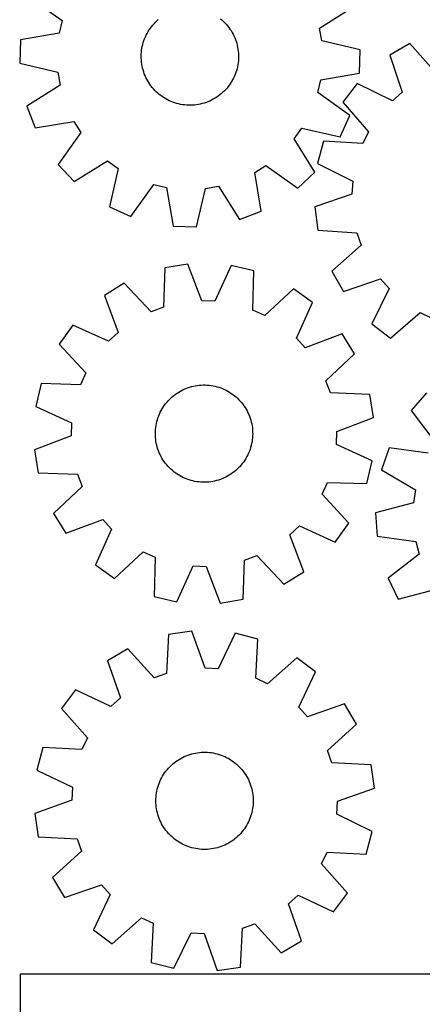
# Model space of a CAD drawing. Header units: millimetres. Extents: x 7 to 1243, y 7 to 1314.
# Tile 2 of 21: x 7 to 205, y 279 to 765. Entities that reach past the tile are written whole.
import ezdxf

# ---------------------------------------------------------------- set-up
doc = ezdxf.new("R2010")
doc.units = ezdxf.units.MM
doc.layers.add('CUT', color=7, linetype='CONTINUOUS', true_color=0x000000)

msp = doc.modelspace()

# ---------------------------------------------------------------- linework, layer by layer
at = {"layer": 'CUT'}
for p, q in [((11.734424, 775.938453), (27.483045, 764.650257)), ((154.541017, 760.913944), (170.92574, 771.257214)), ((27.483045, 764.650257), (26.043825, 758.383573)), ((72.218191, 762.366069), (72.865548, 763.10066)), ((72.865548, 763.10066), (73.54233, 763.808234)), ((73.54233, 763.808234), (74.24741, 764.487615)), ((74.24741, 764.487615), (74.979614, 765.13767)), ((105.664188, 765.507115), (106.41183, 764.874877)), ((106.41183, 764.874877), (107.133063, 764.212669)), ((107.133063, 764.212669), (107.826685, 763.521595)), ((107.826685, 763.521595), (108.491541, 762.802804)), ((108.491541, 762.802804), (109.126526, 762.057492)), ((26.043825, 758.383573), (6.948116, 755.097799)), ((69.008643, 757.462542), (69.458664, 758.332126)), ((69.458664, 758.332126), (69.943779, 759.18263)), ((69.943779, 759.18263), (70.463182, 760.01264)), ((70.463182, 760.01264), (71.016007, 760.820773)), ((71.016007, 760.820773), (71.601335, 761.605685)), ((71.601335, 761.605685), (72.218191, 762.366069)), ((109.126526, 762.057492), (109.730582, 761.2869)), ((109.730582, 761.2869), (110.302704, 760.492311)), ((110.302704, 760.492311), (110.84194, 759.675048)), ((110.84194, 759.675048), (111.347392, 758.83647)), ((111.347392, 758.83647), (111.818219, 757.977973)), ((111.818219, 757.977973), (112.253637, 757.100986)), ((155.609507, 754.573516), (154.541017, 760.913944)), ((6.948116, 755.097799), (6.609023, 743.566516)), ((67.309062, 752.880062), (67.573585, 753.822784)), ((67.573585, 753.822784), (67.876339, 754.753931)), ((67.876339, 754.753931), (68.216822, 755.671954)), ((68.216822, 755.671954), (68.594466, 756.575325)), ((68.594466, 756.575325), (69.008643, 757.462542)), ((112.253637, 757.100986), (112.652922, 756.206969)), ((112.652922, 756.206969), (113.015409, 755.297409)), ((113.015409, 755.297409), (113.340495, 754.373821)), ((113.340495, 754.373821), (113.627638, 753.437742)), ((113.627638, 753.437742), (113.876361, 752.49073)), ((174.479141, 750.17132), (155.609507, 754.573516)), ((199.077352, 753.400692), (189.084539, 747.636218)), ((211.897898, 738.872238), (199.077352, 753.400692)), ((66.573077, 748.048291), (66.641131, 749.025053)), ((66.641131, 749.025053), (66.748969, 749.998226)), ((66.748969, 749.998226), (66.896411, 750.966191)), ((66.896411, 750.966191), (67.083213, 751.927336)), ((67.083213, 751.927336), (67.309062, 752.880062)), ((113.876361, 752.49073), (114.086249, 751.534361)), ((114.086249, 751.534361), (114.256954, 750.570227)), ((114.256954, 750.570227), (114.388192, 749.599932)), ((114.388192, 749.599932), (114.479743, 748.625092)), ((114.479743, 748.625092), (114.531455, 747.647328)), ((174.140048, 738.640037), (174.479141, 750.17132)), ((6.609023, 743.566516), (25.478657, 739.164319)), ((66.544921, 747.069566), (66.573077, 748.048291)), ((66.556709, 746.090507), (66.544921, 747.069566)), ((66.608421, 745.112744), (66.556709, 746.090507)), ((66.699973, 744.137904), (66.608421, 745.112744)), ((66.83121, 743.167609), (66.699973, 744.137904)), ((114.339196, 743.739609), (114.191753, 742.771645)), ((114.447033, 744.712783), (114.339196, 743.739609)), ((114.515087, 745.689545), (114.447033, 744.712783)), ((114.543243, 746.668269), (114.515087, 745.689545)), ((114.531455, 747.647328), (114.543243, 746.668269)), ((189.084539, 747.636218), (195.242822, 729.264556)), ((25.478657, 739.164319), (26.547147, 732.823892)), ((67.001915, 742.203475), (66.83121, 743.167609)), ((67.211803, 741.247106), (67.001915, 742.203475)), ((67.460526, 740.300093), (67.211803, 741.247106)), ((67.74767, 739.364014), (67.460526, 740.300093)), ((68.072755, 738.440427), (67.74767, 739.364014)), ((68.435242, 737.530867), (68.072755, 738.440427)), ((113.211825, 738.983905), (112.871342, 738.065882)), ((113.51458, 739.915052), (113.211825, 738.983905)), ((113.779102, 740.857773), (113.51458, 739.915052)), ((114.004952, 741.810499), (113.779102, 740.857773)), ((114.191753, 742.771645), (114.004952, 741.810499)), ((155.044339, 735.354263), (174.140048, 738.640037)), ((68.834527, 736.63685), (68.435242, 737.530867)), ((69.269945, 735.759863), (68.834527, 736.63685)), ((69.740772, 734.901366), (69.269945, 735.759863)), ((70.246224, 734.062788), (69.740772, 734.901366)), ((70.78546, 733.245524), (70.246224, 734.062788)), ((110.624983, 733.725196), (110.072157, 732.917062)), ((111.144385, 734.555205), (110.624983, 733.725196)), ((111.6295, 735.40571), (111.144385, 734.555205)), ((112.079521, 736.275294), (111.6295, 735.40571)), ((112.493698, 737.16251), (112.079521, 736.275294)), ((112.871342, 738.065882), (112.493698, 737.16251)), ((153.605119, 729.087579), (155.044339, 735.354263)), ((26.547147, 732.823892), (10.162424, 722.480621)), ((71.357582, 732.450935), (70.78546, 733.245524)), ((71.961638, 731.680344), (71.357582, 732.450935)), ((72.596623, 730.935032), (71.961638, 731.680344)), ((73.26148, 730.216241), (72.596623, 730.935032)), ((73.955101, 729.525166), (73.26148, 730.216241)), ((74.676334, 728.862959), (73.955101, 729.525166)), ((75.423977, 728.23072), (74.676334, 728.862959)), ((106.840754, 729.250221), (106.108551, 728.600165)), ((107.545834, 729.929602), (106.840754, 729.250221)), ((108.222616, 730.637176), (107.545834, 729.929602)), ((108.869974, 731.371766), (108.222616, 730.637176)), ((109.48683, 732.13215), (108.869974, 731.371766)), ((110.072157, 732.917062), (109.48683, 732.13215)), ((169.35374, 717.799383), (153.605119, 729.087579)), ((173.00263, 733.543177), (165.976444, 724.393413)), ((190.407069, 725.026846), (173.00263, 733.543177)), ((195.242822, 729.264556), (190.407069, 725.026846)), ((76.196785, 727.629503), (75.423977, 728.23072)), ((76.993474, 727.060308), (76.196785, 727.629503)), ((77.812716, 726.524083), (76.993474, 727.060308)), ((78.653148, 726.021719), (77.812716, 726.524083)), ((79.513371, 725.554054), (78.653148, 726.021719)), ((80.391954, 725.121865), (79.513371, 725.554054)), ((81.287434, 724.725872), (80.391954, 725.121865)), ((82.198321, 724.366734), (81.287434, 724.725872)), ((83.123099, 724.045049), (82.198321, 724.366734)), ((84.060228, 723.761351), (83.123099, 724.045049)), ((97.58241, 723.92416), (96.640669, 723.656171)), ((98.512437, 724.230338), (97.58241, 723.92416)), ((99.429202, 724.574195), (98.512437, 724.230338)), ((100.331178, 724.955161), (99.429202, 724.574195)), ((101.216864, 725.372599), (100.331178, 724.955161)), ((102.084787, 725.825816), (101.216864, 725.372599)), ((102.933501, 726.314057), (102.084787, 725.825816)), ((103.761594, 726.83651), (102.933501, 726.314057)), ((104.567688, 727.392304), (103.761594, 726.83651)), ((105.350441, 727.980516), (104.567688, 727.392304)), ((106.108551, 728.600165), (105.350441, 727.980516)), ((165.976444, 724.393413), (178.696486, 709.776884)), ((10.162424, 722.480621), (14.261973, 711.69734)), ((85.008149, 723.516114), (84.060228, 723.761351)), ((85.965284, 723.309745), (85.008149, 723.516114)), ((86.930039, 723.142589), (85.965284, 723.309745)), ((87.90081, 723.014922), (86.930039, 723.142589)), ((88.875981, 722.926958), (87.90081, 723.014922)), ((89.853928, 722.878843), (88.875981, 722.926958)), ((90.833023, 722.870657), (89.853928, 722.878843)), ((91.811638, 722.902414), (90.833023, 722.870657)), ((92.788143, 722.974061), (91.811638, 722.902414)), ((93.760913, 723.085478), (92.788143, 722.974061)), ((94.728329, 723.236481), (93.760913, 723.085478)), ((95.68878, 723.426817), (94.728329, 723.236481)), ((96.640669, 723.656171), (95.68878, 723.426817)), ((14.261973, 711.69734), (33.37989, 714.851337)), ((33.37989, 714.851337), (36.793423, 709.402439)), ((164.627628, 707.275632), (169.35374, 717.799383)), ((36.793423, 709.402439), (25.61411, 693.576341)), ((142.000259, 706.308688), (145.728082, 711.547584)), ((145.728082, 711.547584), (164.627628, 707.275632)), ((178.696486, 709.776884), (175.850534, 704.011188)), ((152.230282, 689.853019), (142.000259, 706.308688)), ((156.51187, 705.218861), (153.521983, 694.076777)), ((175.850534, 704.011188), (156.51187, 705.218861)), ((33.528183, 685.182718), (49.983853, 695.41274)), ((49.983853, 695.41274), (55.222749, 691.684918)), ((25.61411, 693.576341), (33.528183, 685.182718)), ((55.222749, 691.684918), (50.950796, 672.785372)), ((122.561663, 689.704725), (128.010561, 693.118258)), ((128.010561, 693.118258), (143.836659, 681.938946)), ((143.836659, 681.938946), (152.230282, 689.853019)), ((153.521983, 694.076777), (170.867274, 685.440614)), ((125.71566, 670.586809), (122.561663, 689.704725)), ((170.867274, 685.440614), (170.444394, 679.024707)), ((61.474547, 668.05926), (72.762743, 683.807881)), ((72.762743, 683.807881), (79.029427, 682.368661)), ((79.029427, 682.368661), (82.315201, 663.272952)), ((93.846484, 662.933859), (98.248681, 681.803493)), ((98.248681, 681.803493), (104.589108, 682.871983)), ((104.589108, 682.871983), (114.932379, 666.48726)), ((170.444394, 679.024707), (152.115641, 672.739865)), ((50.950796, 672.785372), (61.474547, 668.05926)), ((114.932379, 666.48726), (125.71566, 670.586809)), ((152.115641, 672.739865), (153.617237, 661.301741)), ((82.315201, 663.272952), (93.846484, 662.933859)), ((153.617237, 661.301741), (172.947113, 659.960722)), ((172.947113, 659.960722), (175.011683, 653.871368)), ((175.011683, 653.871368), (160.483229, 641.050821)), ((78.169836, 642.602438), (77.469083, 623.238777)), ((89.552017, 644.481644), (78.169836, 642.602438)), ((96.439828, 626.370861), (89.552017, 644.481644)), ((110.923777, 643.782006), (102.866214, 626.160483)), ((122.158683, 641.162394), (110.923777, 643.782006)), ((121.591493, 621.794361), (122.158683, 641.162394)), ((160.483229, 641.050821), (166.247703, 631.058008)), ((166.247703, 631.058008), (184.619365, 637.216291)), ((184.619365, 637.216291), (188.857075, 632.380539)), ((58.157165, 635.070201), (48.360542, 628.978268)), ((71.451369, 620.973869), (58.157165, 635.070201)), ((141.635874, 632.337395), (127.448191, 619.140726)), ((151.013091, 625.617777), (141.635874, 632.337395)), ((188.857075, 632.380539), (180.340744, 614.976099)), ((48.360542, 628.978268), (55.123283, 610.820411)), ((77.469083, 623.238777), (71.451369, 620.973869)), ((102.866214, 626.160483), (96.439828, 626.370861)), ((143.077251, 607.941101), (151.013091, 625.617777)), ((127.448191, 619.140726), (121.591493, 621.794361)), ((189.490508, 607.949913), (204.107037, 620.669955)), ((204.107037, 620.669955), (209.872733, 617.824003)), ((32.753707, 614.36087), (26.034089, 604.983653)), ((50.430382, 606.42503), (32.753707, 614.36087)), ((180.340744, 614.976099), (189.490508, 607.949913)), ((55.123283, 610.820411), (50.430382, 606.42503)), ((147.472633, 603.248201), (143.077251, 607.941101)), ((165.630489, 610.010942), (147.472633, 603.248201)), ((171.722422, 600.214319), (165.630489, 610.010942)), ((26.034089, 604.983653), (39.230758, 590.79597)), ((157.62609, 586.920115), (171.722422, 600.214319)), ((39.230758, 590.79597), (36.577123, 584.939272)), ((17.209089, 585.506462), (14.589477, 574.271556)), ((36.577123, 584.939272), (17.209089, 585.506462)), ((87.630115, 582.730874), (88.530436, 583.115735)), ((88.530436, 583.115735), (89.445705, 583.463553)), ((89.445705, 583.463553), (90.3744, 583.773749)), ((90.3744, 583.773749), (91.314974, 584.045806)), ((91.314974, 584.045806), (92.265862, 584.279272)), ((92.265862, 584.279272), (93.225482, 584.473759)), ((93.225482, 584.473759), (94.192236, 584.628942)), ((94.192236, 584.628942), (95.164515, 584.744564)), ((95.164515, 584.744564), (96.140701, 584.820432)), ((96.140701, 584.820432), (97.11917, 584.856419)), ((97.11917, 584.856419), (98.098291, 584.852466)), ((98.098291, 584.852466), (99.076437, 584.808579)), ((99.076437, 584.808579), (100.051979, 584.724831)), ((100.051979, 584.724831), (101.023293, 584.601362)), ((101.023293, 584.601362), (101.988762, 584.438378)), ((101.988762, 584.438378), (102.94678, 584.236149)), ((102.94678, 584.236149), (103.895752, 583.995012)), ((103.895752, 583.995012), (104.834099, 583.715368)), ((104.834099, 583.715368), (105.760259, 583.397684)), ((105.760259, 583.397684), (106.67269, 583.042487)), ((106.67269, 583.042487), (107.569873, 582.650368)), ((159.890998, 580.902401), (157.62609, 586.920115)), ((80.437031, 577.725291), (81.139167, 578.407713)), ((81.139167, 578.407713), (81.868554, 579.060928)), ((81.868554, 579.060928), (82.623977, 579.683849)), ((82.623977, 579.683849), (83.40418, 580.275439)), ((83.40418, 580.275439), (84.207864, 580.834713)), ((84.207864, 580.834713), (85.033691, 581.360741)), ((85.033691, 581.360741), (85.880286, 581.852646)), ((85.880286, 581.852646), (86.746242, 582.309611)), ((86.746242, 582.309611), (87.630115, 582.730874)), ((107.569873, 582.650368), (108.450316, 582.221982)), ((108.450316, 582.221982), (109.312553, 581.758039)), ((109.312553, 581.758039), (110.155149, 581.259314)), ((110.155149, 581.259314), (110.976702, 580.726635)), ((110.976702, 580.726635), (111.775843, 580.16089)), ((111.775843, 580.16089), (112.551244, 579.563019)), ((112.551244, 579.563019), (113.301613, 578.934019)), ((113.301613, 578.934019), (114.025701, 578.274935)), ((114.025701, 578.274935), (114.722304, 577.586865)), ((179.254659, 580.201648), (159.890998, 580.902401)), ((181.133865, 568.819466), (179.254659, 580.201648)), ((207.291212, 580.942134), (199.635339, 572.312356)), ((14.589477, 574.271556), (32.211001, 566.213993)), ((76.85851, 573.084174), (77.374319, 573.916421)), ((77.374319, 573.916421), (77.923646, 574.726937)), ((77.923646, 574.726937), (78.505575, 575.514372)), ((78.505575, 575.514372), (79.119138, 576.277415)), ((79.119138, 576.277415), (79.763314, 577.014797)), ((79.763314, 577.014797), (80.437031, 577.725291)), ((114.722304, 577.586865), (115.390262, 576.870955)), ((115.390262, 576.870955), (116.028463, 576.128395)), ((116.028463, 576.128395), (116.635844, 575.360422)), ((116.635844, 575.360422), (117.211396, 574.568314)), ((117.211396, 574.568314), (117.75416, 573.753389)), ((117.75416, 573.753389), (118.263232, 572.917004)), ((74.511508, 567.714131), (74.810234, 568.646578)), ((74.810234, 568.646578), (75.146745, 569.566065)), ((75.146745, 569.566065), (75.520481, 570.47106)), ((75.520481, 570.47106), (75.930818, 571.360059)), ((75.930818, 571.360059), (76.377076, 572.23158)), ((76.377076, 572.23158), (76.85851, 573.084174)), ((118.263232, 572.917004), (118.737766, 572.06055)), ((118.737766, 572.06055), (119.176972, 571.185454)), ((119.176972, 571.185454), (119.580118, 570.293171)), ((119.580118, 570.293171), (119.946533, 569.385187)), ((119.946533, 569.385187), (120.275608, 568.463013)), ((120.275608, 568.463013), (120.566796, 567.528185)), ((163.023082, 561.931656), (181.133865, 568.819466)), ((199.635339, 572.312356), (211.289479, 556.832581)), ((32.211001, 566.213993), (32.000623, 559.787607)), ((73.599804, 562.912414), (73.703433, 563.886044)), ((73.703433, 563.886044), (73.84669, 564.854638)), ((73.84669, 564.854638), (74.029335, 565.816581)), ((74.029335, 565.816581), (74.251064, 566.770275)), ((74.251064, 566.770275), (74.511508, 567.714131)), ((120.566796, 567.528185), (120.81961, 566.582256)), ((120.81961, 566.582256), (121.033631, 565.626804)), ((121.033631, 565.626804), (121.208502, 564.663416)), ((121.208502, 564.663416), (121.343933, 563.693698)), ((121.343933, 563.693698), (121.439698, 562.719262)), ((32.000623, 559.787607), (13.88984, 552.899796)), ((73.512048, 560.95653), (73.535973, 561.935367)), ((73.528068, 559.977531), (73.512048, 560.95653)), ((73.584007, 559), (73.528068, 559.977531)), ((73.535973, 561.935367), (73.599804, 562.912414)), ((73.679772, 558.025565), (73.584007, 559)), ((121.423901, 558.806849), (121.320272, 557.833218)), ((121.487732, 559.783896), (121.423901, 558.806849)), ((121.439698, 562.719262), (121.495637, 561.741732)), ((121.511657, 560.762733), (121.487732, 559.783896)), ((121.495637, 561.741732), (121.511657, 560.762733)), ((162.812704, 555.50527), (163.023082, 561.931656)), ((73.815202, 557.055847), (73.679772, 558.025565)), ((73.990074, 556.092459), (73.815202, 557.055847)), ((74.204095, 555.137006), (73.990074, 556.092459)), ((74.456909, 554.191078), (74.204095, 555.137006)), ((74.748097, 553.256249), (74.456909, 554.191078)), ((120.512197, 554.005132), (120.213471, 553.072685)), ((120.772641, 554.948988), (120.512197, 554.005132)), ((120.99437, 555.902681), (120.772641, 554.948988)), ((121.177015, 556.864625), (120.99437, 555.902681)), ((121.320272, 557.833218), (121.177015, 556.864625)), ((180.434227, 547.447707), (162.812704, 555.50527)), ((188.837993, 553.855408), (185.067362, 542.952757)), ((208.042769, 551.282665), (188.837993, 553.855408)), ((13.88984, 552.899796), (15.769046, 541.517615)), ((75.077172, 552.334075), (74.748097, 553.256249)), ((75.443587, 551.426092), (75.077172, 552.334075)), ((75.846733, 550.533809), (75.443587, 551.426092)), ((76.285939, 549.658712), (75.846733, 550.533809)), ((76.760473, 548.802259), (76.285939, 549.658712)), ((118.646629, 549.487683), (118.165195, 548.635089)), ((119.092887, 550.359204), (118.646629, 549.487683)), ((119.503224, 551.248203), (119.092887, 550.359204)), ((119.87696, 552.153198), (119.503224, 551.248203)), ((120.213471, 553.072685), (119.87696, 552.153198)), ((77.269545, 547.965873), (76.760473, 548.802259)), ((77.812309, 547.150949), (77.269545, 547.965873)), ((78.387861, 546.35884), (77.812309, 547.150949)), ((78.995242, 545.590867), (78.387861, 546.35884)), ((79.633443, 544.848308), (78.995242, 545.590867)), ((80.301401, 544.132397), (79.633443, 544.848308)), ((80.998004, 543.444328), (80.301401, 544.132397)), ((115.260391, 544.704465), (114.586674, 543.993972)), ((115.904567, 545.441848), (115.260391, 544.704465)), ((116.51813, 546.204891), (115.904567, 545.441848)), ((117.100059, 546.992326), (116.51813, 546.204891)), ((117.649386, 547.802842), (117.100059, 546.992326)), ((118.165195, 548.635089), (117.649386, 547.802842)), ((177.814616, 536.212801), (180.434227, 547.447707)), ((15.769046, 541.517615), (35.132707, 540.816862)), ((35.132707, 540.816862), (37.397615, 534.799148)), ((81.722092, 542.785244), (80.998004, 543.444328)), ((82.472461, 542.156244), (81.722092, 542.785244)), ((83.247862, 541.558373), (82.472461, 542.156244)), ((84.047003, 540.992628), (83.247862, 541.558373)), ((84.868556, 540.459949), (84.047003, 540.992628)), ((85.711152, 539.961223), (84.868556, 540.459949)), ((86.573389, 539.497281), (85.711152, 539.961223)), ((87.453832, 539.068894), (86.573389, 539.497281)), ((108.277463, 539.409652), (107.39359, 538.988388)), ((109.143419, 539.866617), (108.277463, 539.409652)), ((109.990014, 540.358522), (109.143419, 539.866617)), ((110.815841, 540.88455), (109.990014, 540.358522)), ((111.619525, 541.443824), (110.815841, 540.88455)), ((112.399728, 542.035414), (111.619525, 541.443824)), ((113.155151, 542.658335), (112.399728, 542.035414)), ((113.884538, 543.31155), (113.155151, 542.658335)), ((114.586674, 543.993972), (113.884538, 543.31155)), ((185.067362, 542.952757), (201.758236, 533.111155)), ((37.397615, 534.799148), (23.301283, 521.504944)), ((88.351015, 538.676776), (87.453832, 539.068894)), ((89.263446, 538.321579), (88.351015, 538.676776)), ((90.189606, 538.003895), (89.263446, 538.321579)), ((91.127953, 537.724251), (90.189606, 538.003895)), ((92.076925, 537.483114), (91.127953, 537.724251)), ((93.034943, 537.280885), (92.076925, 537.483114)), ((94.000412, 537.1179), (93.034943, 537.280885)), ((94.971726, 536.994432), (94.000412, 537.1179)), ((95.947268, 536.910684), (94.971726, 536.994432)), ((96.925414, 536.866797), (95.947268, 536.910684)), ((97.904535, 536.862844), (96.925414, 536.866797)), ((98.883004, 536.898831), (97.904535, 536.862844)), ((99.85919, 536.974699), (98.883004, 536.898831)), ((100.831469, 537.09032), (99.85919, 536.974699)), ((101.798223, 537.245504), (100.831469, 537.09032)), ((102.757843, 537.43999), (101.798223, 537.245504)), ((103.708731, 537.673457), (102.757843, 537.43999)), ((104.649305, 537.945514), (103.708731, 537.673457)), ((105.578, 538.25571), (104.649305, 537.945514)), ((106.493269, 538.603528), (105.578, 538.25571)), ((107.39359, 538.988388), (106.493269, 538.603528)), ((155.792947, 530.923293), (158.446582, 536.779991)), ((158.446582, 536.779991), (177.814616, 536.212801)), ((168.989616, 516.73561), (155.792947, 530.923293)), ((201.758236, 533.111155), (200.882528, 526.74124)), ((200.882528, 526.74124), (182.155083, 521.768795)), ((23.301283, 521.504944), (29.393216, 511.708321)), ((182.155083, 521.768795), (182.843738, 510.2531)), ((29.393216, 511.708321), (47.551072, 518.471062)), ((47.551072, 518.471062), (51.946454, 513.778161)), ((139.900422, 510.898851), (144.593323, 515.294233)), ((144.593323, 515.294233), (162.269998, 507.358392)), ((162.269998, 507.358392), (168.989616, 516.73561)), ((51.946454, 513.778161), (44.010614, 496.101486)), ((146.663163, 492.740995), (139.900422, 510.898851)), ((182.843738, 510.2531), (202.030313, 507.547967)), ((202.030313, 507.547967), (203.658925, 501.327814)), ((53.387831, 489.381868), (67.575514, 502.578537)), ((67.575514, 502.578537), (73.432212, 499.924902)), ((117.554622, 498.480486), (123.572336, 500.745393)), ((123.572336, 500.745393), (136.86654, 486.649062)), ((203.658925, 501.327814), (188.259894, 489.56719)), ((44.010614, 496.101486), (53.387831, 489.381868)), ((73.432212, 499.924902), (72.865022, 480.556868)), ((84.099928, 477.937256), (92.157491, 495.55878)), ((92.157491, 495.55878), (98.583877, 495.348402)), ((116.853869, 479.116825), (117.554622, 498.480486)), ((98.583877, 495.348402), (105.471688, 477.237619)), ((136.86654, 486.649062), (146.663163, 492.740995)), ((188.259894, 489.56719), (193.302994, 479.191613)), ((193.302994, 479.191613), (212.064287, 484.03478)), ((72.865022, 480.556868), (84.099928, 477.937256)), ((105.471688, 477.237619), (116.853869, 479.116825)), ((80.062351, 461.795124), (78.974298, 442.449361)), ((91.479854, 463.446213), (80.062351, 461.795124)), ((98.003914, 445.201239), (91.479854, 463.446213)), ((112.833336, 462.319096), (104.424804, 444.862321)), ((124.013578, 459.475213), (112.833336, 462.319096)), ((123.058974, 440.122406), (124.013578, 459.475213)), ((59.902976, 454.664821), (49.986423, 448.770125)), ((72.912471, 440.305313), (59.902976, 454.664821)), ((49.986423, 448.770125), (56.384497, 430.48059)), ((143.310294, 450.262269), (128.861404, 437.352118)), ((152.551184, 443.356371), (143.310294, 450.262269)), ((78.974298, 442.449361), (72.912471, 440.305313)), ((104.424804, 444.862321), (98.003914, 445.201239)), ((144.263247, 425.842019), (152.551184, 443.356371)), ((128.861404, 437.352118), (123.058974, 440.122406)), ((34.090239, 434.467925), (27.184341, 425.227035)), ((51.60459, 426.179987), (34.090239, 434.467925)), ((56.384497, 430.48059), (51.60459, 426.179987)), ((27.184341, 425.227035), (40.094492, 410.778145)), ((148.563849, 421.062113), (144.263247, 425.842019)), ((166.853384, 427.460187), (148.563849, 421.062113)), ((172.74808, 417.543634), (166.853384, 427.460187)), ((158.388572, 404.534139), (172.74808, 417.543634)), ((40.094492, 410.778145), (37.324204, 404.975715)), ((17.971396, 405.930319), (15.127514, 394.750077)), ((37.324204, 404.975715), (17.971396, 405.930319)), ((92.390451, 403.072163), (93.348988, 403.271915)), ((93.348988, 403.271915), (94.314876, 403.432404)), ((94.314876, 403.432404), (95.286505, 403.553361)), ((95.286505, 403.553361), (96.26226, 403.634587)), ((96.26226, 403.634587), (97.240516, 403.675945)), ((97.240516, 403.675945), (98.219645, 403.677367)), ((98.219645, 403.677367), (99.198017, 403.638851)), ((99.198017, 403.638851), (100.174004, 403.560461)), ((100.174004, 403.560461), (101.145981, 403.442326)), ((101.145981, 403.442326), (102.11233, 403.284644)), ((102.11233, 403.284644), (103.071444, 403.087678)), ((160.53262, 398.472312), (158.388572, 404.534139)), ((82.021947, 397.796817), (82.773939, 398.423875)), ((82.773939, 398.423875), (83.550883, 399.01974)), ((83.550883, 399.01974), (84.351484, 399.583418)), ((84.351484, 399.583418), (85.174411, 400.113971)), ((85.174411, 400.113971), (86.018293, 400.610517)), ((86.018293, 400.610517), (86.881726, 401.072229)), ((86.881726, 401.072229), (87.763274, 401.498338)), ((87.763274, 401.498338), (88.661468, 401.888136)), ((88.661468, 401.888136), (89.574814, 402.240973)), ((89.574814, 402.240973), (90.501792, 402.556263)), ((90.501792, 402.556263), (91.440858, 402.83348)), ((91.440858, 402.83348), (92.390451, 403.072163)), ((103.071444, 403.087678), (104.021726, 402.851754)), ((104.021726, 402.851754), (104.961594, 402.577267)), ((104.961594, 402.577267), (105.889483, 402.264671)), ((105.889483, 402.264671), (106.803851, 401.914489)), ((106.803851, 401.914489), (107.703173, 401.527302)), ((107.703173, 401.527302), (108.585955, 401.103755)), ((108.585955, 401.103755), (109.450726, 400.644554)), ((109.450726, 400.644554), (110.296047, 400.150462)), ((110.296047, 400.150462), (111.120512, 399.622301)), ((111.120512, 399.622301), (111.922747, 399.060951)), ((111.922747, 399.060951), (112.701418, 398.467347)), ((112.701418, 398.467347), (113.455229, 397.842475)), ((179.878384, 397.384259), (160.53262, 398.472312)), ((15.127514, 394.750077), (32.584289, 386.341544)), ((78.100892, 393.441233), (78.678489, 394.231851)), ((78.678489, 394.231851), (79.287854, 394.998251)), ((79.287854, 394.998251), (79.927972, 395.739159)), ((79.927972, 395.739159), (80.597778, 396.45334)), ((80.597778, 396.45334), (81.296157, 397.139607)), ((81.296157, 397.139607), (82.021947, 397.796817)), ((113.455229, 397.842475), (114.182925, 397.187377)), ((114.182925, 397.187377), (114.883295, 396.503142)), ((114.883295, 396.503142), (115.555173, 395.790909)), ((115.555173, 395.790909), (116.197441, 395.051865)), ((116.197441, 395.051865), (116.809029, 394.287238)), ((116.809029, 394.287238), (117.388921, 393.498301)), ((181.529472, 385.966756), (179.878384, 397.384259)), ((75.352366, 388.265194), (75.721128, 389.172227)), ((75.721128, 389.172227), (76.126579, 390.063465)), ((76.126579, 390.063465), (76.568045, 390.937423)), ((76.568045, 390.937423), (77.044791, 391.792647)), ((77.044791, 391.792647), (77.556024, 392.627714)), ((77.556024, 392.627714), (78.100892, 393.441233)), ((117.388921, 393.498301), (117.936151, 392.686368)), ((117.936151, 392.686368), (118.449807, 391.85279)), ((118.449807, 391.85279), (118.929036, 390.998955)), ((118.929036, 390.998955), (119.373039, 390.126283)), ((119.373039, 390.126283), (119.781077, 389.236227)), ((119.781077, 389.236227), (120.152472, 388.330268)), ((32.584289, 386.341544), (32.24537, 379.920655)), ((74.078196, 383.5467), (74.255557, 384.509633)), ((74.255557, 384.509633), (74.472047, 385.464529)), ((74.472047, 385.464529), (74.727306, 386.4098)), ((74.727306, 386.4098), (75.020909, 387.343874)), ((75.020909, 387.343874), (75.352366, 388.265194)), ((120.152472, 388.330268), (120.486605, 387.409915)), ((120.486605, 387.409915), (120.78292, 386.476699)), ((120.78292, 386.476699), (121.040924, 385.532173)), ((121.040924, 385.532173), (121.260187, 384.577909)), ((121.260187, 384.577909), (121.440345, 383.615496)), ((163.284499, 379.442696), (181.529472, 385.966756)), ((32.24537, 379.920655), (14.000397, 373.396595)), ((73.76496, 379.646814), (73.783511, 380.625768)), ((73.786355, 378.667918), (73.76496, 379.646814)), ((73.783511, 380.625768), (73.841976, 381.603151)), ((73.841976, 381.603151), (73.940259, 382.577335)), ((73.940259, 382.577335), (74.078196, 383.5467)), ((121.440345, 383.615496), (121.581097, 382.646536)), ((121.581097, 382.646536), (121.68221, 381.672641)), ((121.68221, 381.672641), (121.743514, 380.695433)), ((121.743514, 380.695433), (121.764909, 379.716537)), ((121.764909, 379.716537), (121.746358, 378.737582)), ((162.94558, 373.021806), (163.284499, 379.442696)), ((73.847659, 377.690709), (73.786355, 378.667918)), ((73.948772, 376.716814), (73.847659, 377.690709)), ((74.089524, 375.747854), (73.948772, 376.716814)), ((74.269682, 374.785441), (74.089524, 375.747854)), ((74.488945, 373.831178), (74.269682, 374.785441)), ((121.274312, 374.853718), (121.057822, 373.898822)), ((121.451673, 375.81665), (121.274312, 374.853718)), ((121.58961, 376.786015), (121.451673, 375.81665)), ((121.687893, 377.7602), (121.58961, 376.786015)), ((121.746358, 378.737582), (121.687893, 377.7602)), ((14.000397, 373.396595), (15.651485, 361.979092)), ((74.746949, 372.886652), (74.488945, 373.831178)), ((75.043264, 371.953436), (74.746949, 372.886652)), ((75.377397, 371.033082), (75.043264, 371.953436)), ((75.748792, 370.127124), (75.377397, 371.033082)), ((76.15683, 369.237068), (75.748792, 370.127124)), ((76.600833, 368.364396), (76.15683, 369.237068)), ((119.40329, 369.299885), (118.961824, 368.425927)), ((119.808741, 370.191123), (119.40329, 369.299885)), ((120.177503, 371.098157), (119.808741, 370.191123)), ((120.50896, 372.019477), (120.177503, 371.098157)), ((120.802563, 372.95355), (120.50896, 372.019477)), ((121.057822, 373.898822), (120.802563, 372.95355)), ((180.402355, 364.613274), (162.94558, 373.021806)), ((77.080062, 367.51056), (76.600833, 368.364396)), ((77.593718, 366.676982), (77.080062, 367.51056)), ((78.140948, 365.865049), (77.593718, 366.676982)), ((78.72084, 365.076113), (78.140948, 365.865049)), ((79.332428, 364.311486), (78.72084, 365.076113)), ((116.242015, 364.365099), (115.601897, 363.624192)), ((116.85138, 365.1315), (116.242015, 364.365099)), ((117.428977, 365.922117), (116.85138, 365.1315)), ((117.973845, 366.735637), (117.428977, 365.922117)), ((118.485078, 367.570703), (117.973845, 366.735637)), ((118.961824, 368.425927), (118.485078, 367.570703)), ((177.558473, 353.433032), (180.402355, 364.613274)), ((15.651485, 361.979092), (34.997249, 360.891039)), ((34.997249, 360.891039), (37.141297, 354.829212)), ((79.974696, 363.572441), (79.332428, 364.311486)), ((80.646574, 362.860209), (79.974696, 363.572441)), ((81.346944, 362.175974), (80.646574, 362.860209)), ((82.07464, 361.520875), (81.346944, 362.175974)), ((82.828451, 360.896004), (82.07464, 361.520875)), ((83.607122, 360.302399), (82.828451, 360.896004)), ((84.409357, 359.74105), (83.607122, 360.302399)), ((85.233822, 359.212889), (84.409357, 359.74105)), ((111.178385, 359.779933), (110.355458, 359.24938)), ((111.978986, 360.343611), (111.178385, 359.779933)), ((112.75593, 360.939475), (111.978986, 360.343611)), ((113.507922, 361.566534), (112.75593, 360.939475)), ((114.233712, 362.223744), (113.507922, 361.566534)), ((114.932091, 362.91001), (114.233712, 362.223744)), ((115.601897, 363.624192), (114.932091, 362.91001)), ((37.141297, 354.829212), (22.781789, 341.819717)), ((86.079143, 358.718797), (85.233822, 359.212889)), ((86.943914, 358.259595), (86.079143, 358.718797)), ((87.826696, 357.836049), (86.943914, 358.259595)), ((88.726018, 357.448862), (87.826696, 357.836049)), ((89.640386, 357.098679), (88.726018, 357.448862)), ((90.568275, 356.786084), (89.640386, 357.098679)), ((91.508143, 356.511596), (90.568275, 356.786084)), ((92.458425, 356.275673), (91.508143, 356.511596)), ((93.417539, 356.078706), (92.458425, 356.275673)), ((94.383888, 355.921024), (93.417539, 356.078706)), ((95.355865, 355.80289), (94.383888, 355.921024)), ((96.331852, 355.724499), (95.355865, 355.80289)), ((97.310224, 355.685983), (96.331852, 355.724499)), ((98.289353, 355.687405), (97.310224, 355.685983)), ((99.267609, 355.728764), (98.289353, 355.687405)), ((100.243364, 355.809989), (99.267609, 355.728764)), ((101.214993, 355.930947), (100.243364, 355.809989)), ((102.180881, 356.091435), (101.214993, 355.930947)), ((103.139418, 356.291187), (102.180881, 356.091435)), ((104.089011, 356.529871), (103.139418, 356.291187)), ((105.028077, 356.807088), (104.089011, 356.529871)), ((105.955055, 357.122377), (105.028077, 356.807088)), ((106.868401, 357.475215), (105.955055, 357.122377)), ((107.766595, 357.865012), (106.868401, 357.475215)), ((108.648143, 358.291122), (107.766595, 357.865012)), ((109.511576, 358.752834), (108.648143, 358.291122)), ((110.355458, 359.24938), (109.511576, 358.752834)), ((155.435377, 348.585205), (158.205665, 354.387635)), ((158.205665, 354.387635), (177.558473, 353.433032)), ((168.345528, 334.136316), (155.435377, 348.585205)), ((22.781789, 341.819717), (28.676485, 331.903164)), ((28.676485, 331.903164), (46.96602, 338.301237)), ((46.96602, 338.301237), (51.266622, 333.521331)), ((51.266622, 333.521331), (42.978685, 316.00698)), ((139.145372, 328.88276), (143.925279, 333.183363)), ((143.925279, 333.183363), (161.43963, 324.895426)), ((161.43963, 324.895426), (168.345528, 334.136316)), ((145.543446, 310.593226), (139.145372, 328.88276)), ((52.219575, 309.101082), (66.668465, 322.011233)), ((66.668465, 322.011233), (72.470895, 319.240944)), ((42.978685, 316.00698), (52.219575, 309.101082)), ((72.470895, 319.240944), (71.516291, 299.888137)), ((115.467518, 297.568226), (116.555571, 316.913989)), ((116.555571, 316.913989), (122.617398, 319.058037)), ((122.617398, 319.058037), (135.626893, 304.69853)), ((82.696533, 297.044255), (91.105065, 314.50103)), ((91.105065, 314.50103), (97.525955, 314.162111)), ((97.525955, 314.162111), (104.050015, 295.917138)), ((135.626893, 304.69853), (145.543446, 310.593226)), ((71.516291, 299.888137), (82.696533, 297.044255)), ((104.050015, 295.917138), (115.467518, 297.568226)), ((6.90938, 294.197044), (6.90938, 24.197044)), ((216.90938, 294.197044), (6.90938, 294.197044))]:
    msp.add_line(p, q, dxfattribs=at)

doc.saveas('drawing.dxf')
